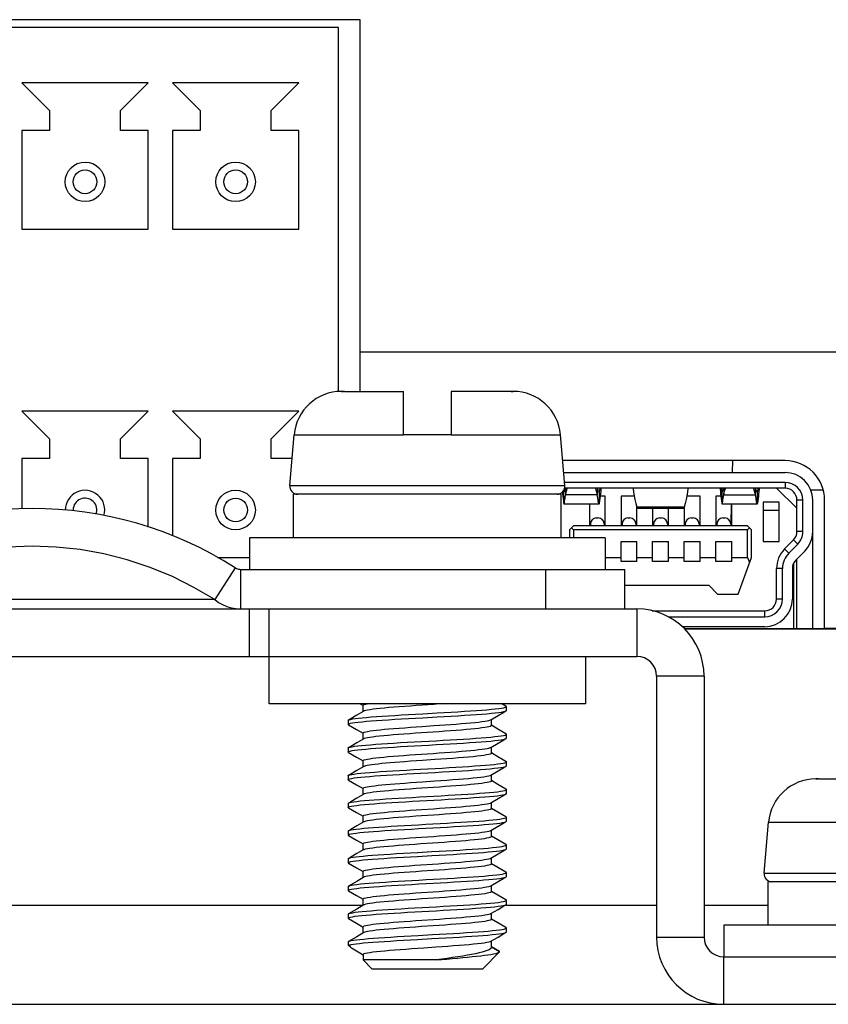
# Model space of a CAD drawing. Header units: millimetres. Extents: x -531 to 1423, y -716 to 1118.
# Tile 90 of 112: x 303 to 324, y 1079 to 1104. Entities that reach past the tile are written whole.
import ezdxf

# ---------------------------------------------------------------- set-up
doc = ezdxf.new("R2010")
doc.units = ezdxf.units.MM
doc.header["$LTSCALE"] = 23.1
doc.layers.get('0').update_dxf_attribs({"linetype": 'CONTINUOUS'})

msp = doc.modelspace()

# ---------------------------------------------------------------- linework, layer by layer
at = {"color": 7}
for p, q in [((311.946, 1103.902), (271.356, 1103.902)), ((311.946, 1094.502), (311.946, 1103.902)), ((311.396, 1103.702), (271.906, 1103.702)), ((311.396, 1094.498), (311.396, 1103.702)), ((306.586, 1102.302), (303.386, 1102.302)), ((303.386, 1102.302), (304.086, 1101.602)), ((305.886, 1101.602), (306.586, 1102.302)), ((310.396, 1102.302), (307.196, 1102.302)), ((307.196, 1102.302), (307.896, 1101.602)), ((309.696, 1101.602), (310.396, 1102.302)), ((304.086, 1101.602), (304.086, 1101.102)), ((305.886, 1101.102), (305.886, 1101.602)), ((307.896, 1101.602), (307.896, 1101.102)), ((309.696, 1101.102), (309.696, 1101.602)), ((303.386, 1101.102), (303.386, 1098.602)), ((304.086, 1101.102), (303.386, 1101.102)), ((306.586, 1101.102), (305.886, 1101.102)), ((306.586, 1098.602), (306.586, 1101.102)), ((307.196, 1101.102), (307.196, 1098.602)), ((307.896, 1101.102), (307.196, 1101.102)), ((310.396, 1101.102), (309.696, 1101.102)), ((310.396, 1098.602), (310.396, 1101.102)), ((303.386, 1098.602), (306.586, 1098.602)), ((307.196, 1098.602), (310.396, 1098.602)), ((311.946, 1095.502), (331.738, 1095.502)), ((311.526, 1094.502), (311.473, 1094.502)), ((311.473, 1094.502), (311.526, 1094.502)), ((311.534, 1094.502), (311.526, 1094.502)), ((311.526, 1094.502), (311.526, 1094.502)), ((311.541, 1094.502), (311.534, 1094.502)), ((311.549, 1094.502), (311.541, 1094.502)), ((311.549, 1094.502), (313.046, 1094.502)), ((313.046, 1093.402), (313.046, 1094.502)), ((314.246, 1094.502), (314.246, 1093.402)), ((315.742, 1094.502), (314.246, 1094.502)), ((315.75, 1094.502), (315.742, 1094.502)), ((315.758, 1094.502), (315.75, 1094.502)), ((315.765, 1094.502), (315.758, 1094.502)), ((315.766, 1094.502), (315.765, 1094.502)), ((315.816, 1094.502), (315.766, 1094.502)), ((315.766, 1094.502), (315.819, 1094.502)), ((306.586, 1094.002), (303.386, 1094.002)), ((303.386, 1094.002), (304.086, 1093.302)), ((305.886, 1093.302), (306.586, 1094.002)), ((310.396, 1094.002), (307.196, 1094.002)), ((307.196, 1094.002), (307.896, 1093.302)), ((309.696, 1093.302), (310.396, 1094.002)), ((310.165, 1092.12), (310.277, 1093.407)), ((310.277, 1093.407), (313.046, 1093.407)), ((314.246, 1093.402), (313.046, 1093.402)), ((314.246, 1093.407), (317.014, 1093.407)), ((317.127, 1092.12), (317.014, 1093.407)), ((304.086, 1093.302), (304.086, 1092.802)), ((305.886, 1092.802), (305.886, 1093.302)), ((307.896, 1093.302), (307.896, 1092.802)), ((309.696, 1092.802), (309.696, 1093.302)), ((303.386, 1092.802), (303.386, 1091.532)), ((304.086, 1092.802), (303.386, 1092.802)), ((306.586, 1092.802), (305.886, 1092.802)), ((306.586, 1091.071), (306.586, 1092.802)), ((307.196, 1092.802), (307.196, 1090.85)), ((307.896, 1092.802), (307.196, 1092.802)), ((310.224, 1092.802), (309.696, 1092.802)), ((322.696, 1092.752), (317.071, 1092.752)), ((321.363, 1092.752), (321.355, 1092.452)), ((317.097, 1092.452), (322.696, 1092.452)), ((310.165, 1092.12), (317.127, 1092.12)), ((322.696, 1092.202), (317.119, 1092.202)), ((322.696, 1092.202), (322.696, 1092.052)), ((310.256, 1091.902), (310.256, 1090.802)), ((317.022, 1091.902), (310.256, 1091.902)), ((317.022, 1091.902), (317.022, 1090.802)), ((317.092, 1091.99), (317.096, 1091.969)), ((317.096, 1091.679), (317.096, 1091.969)), ((317.096, 1091.969), (317.115, 1091.969)), ((322.696, 1092.052), (317.121, 1092.052)), ((317.146, 1091.887), (317.146, 1092.052)), ((317.946, 1091.887), (317.146, 1091.887)), ((317.946, 1092.052), (317.946, 1091.887)), ((317.976, 1091.969), (317.996, 1091.969)), ((317.996, 1091.969), (317.996, 1091.679)), ((321.096, 1091.969), (321.096, 1091.679)), ((321.115, 1091.969), (321.096, 1091.969)), ((321.146, 1092.052), (321.146, 1091.887)), ((321.146, 1091.887), (321.946, 1091.887)), ((321.946, 1091.887), (321.946, 1092.052)), ((321.996, 1091.969), (321.976, 1091.969)), ((321.996, 1091.679), (321.996, 1091.969)), ((322.996, 1091.552), (322.481, 1092.052)), ((323.66, 1092.002), (323.349, 1092.002)), ((317.988, 1091.652), (317.103, 1091.652)), ((317.746, 1091.652), (317.746, 1091.102)), ((318.146, 1091.852), (318.02, 1091.852)), ((318.146, 1091.102), (318.146, 1091.852)), ((318.546, 1091.852), (318.546, 1091.102)), ((318.882, 1091.852), (318.546, 1091.852)), ((320.546, 1091.852), (320.21, 1091.852)), ((320.546, 1091.102), (320.546, 1091.852)), ((320.946, 1091.852), (320.946, 1091.102)), ((321.071, 1091.852), (320.946, 1091.852)), ((321.988, 1091.652), (321.103, 1091.652)), ((321.334, 1091.646), (321.321, 1091.152)), ((321.346, 1091.102), (321.346, 1091.652)), ((322.146, 1091.702), (322.146, 1090.702)), ((322.546, 1091.702), (322.146, 1091.702)), ((322.546, 1090.702), (322.546, 1091.702)), ((322.996, 1090.956), (322.996, 1091.752)), ((323.146, 1091.752), (322.996, 1091.752)), ((323.146, 1090.956), (323.146, 1091.752)), ((323.396, 1088.502), (323.396, 1091.752)), ((323.696, 1088.502), (323.696, 1091.752)), ((318.946, 1091.102), (318.946, 1091.575)), ((320.146, 1091.575), (318.946, 1091.575)), ((318.962, 1091.552), (320.13, 1091.552)), ((319.346, 1091.552), (319.346, 1091.102)), ((319.746, 1091.102), (319.746, 1091.552)), ((320.146, 1091.575), (320.146, 1091.102)), ((322.146, 1091.502), (322.546, 1091.502)), ((317.771, 1091.152), (317.771, 1091.102)), ((317.921, 1091.302), (317.971, 1091.302)), ((318.121, 1091.152), (318.121, 1091.102)), ((318.571, 1091.152), (318.571, 1091.102)), ((318.721, 1091.302), (318.771, 1091.302)), ((318.921, 1091.152), (318.921, 1091.102)), ((319.371, 1091.152), (319.371, 1091.102)), ((319.521, 1091.302), (319.571, 1091.302)), ((319.721, 1091.152), (319.721, 1091.102)), ((320.171, 1091.152), (320.171, 1091.102)), ((320.321, 1091.302), (320.371, 1091.302)), ((320.521, 1091.152), (320.521, 1091.102)), ((320.971, 1091.152), (320.971, 1091.102)), ((321.121, 1091.302), (321.171, 1091.302)), ((321.321, 1091.152), (321.321, 1091.102)), ((317.246, 1091.002), (317.346, 1091.102)), ((317.246, 1091.002), (317.246, 1090.802)), ((317.346, 1091.002), (317.296, 1091.052)), ((321.746, 1091.102), (317.346, 1091.102)), ((317.346, 1091.002), (317.346, 1090.802)), ((321.746, 1091.002), (317.346, 1091.002)), ((321.846, 1091.002), (321.746, 1091.102)), ((321.746, 1091.002), (321.796, 1091.052)), ((321.746, 1090.302), (321.746, 1091.002)), ((321.846, 1090.302), (321.846, 1091.002)), ((323.146, 1090.956), (322.996, 1090.956)), ((309.146, 1090.802), (309.146, 1090.002)), ((318.146, 1090.802), (309.146, 1090.802)), ((318.146, 1090.802), (318.146, 1090.002)), ((318.546, 1090.202), (318.546, 1090.702)), ((318.546, 1090.702), (318.946, 1090.702)), ((318.946, 1090.202), (318.946, 1090.702)), ((319.346, 1090.202), (319.346, 1090.702)), ((319.346, 1090.702), (319.746, 1090.702)), ((319.746, 1090.202), (319.746, 1090.702)), ((320.146, 1090.202), (320.146, 1090.702)), ((320.146, 1090.702), (320.546, 1090.702)), ((320.546, 1090.202), (320.546, 1090.702)), ((320.946, 1090.202), (320.946, 1090.702)), ((320.946, 1090.702), (321.346, 1090.702)), ((321.346, 1090.202), (321.346, 1090.702)), ((322.146, 1090.702), (322.546, 1090.702)), ((322.683, 1090.517), (322.909, 1090.745)), ((322.79, 1090.411), (323.015, 1090.639)), ((323.015, 1090.639), (322.909, 1090.745)), ((322.79, 1090.411), (322.683, 1090.517)), ((323.193, 1090.463), (322.967, 1090.235)), ((308.338, 1090.302), (309.146, 1090.302)), ((318.146, 1090.302), (318.546, 1090.302)), ((318.946, 1090.202), (318.546, 1090.202)), ((318.946, 1090.302), (319.346, 1090.302)), ((319.746, 1090.202), (319.346, 1090.202)), ((319.746, 1090.302), (320.146, 1090.302)), ((320.546, 1090.202), (320.146, 1090.202)), ((320.546, 1090.302), (320.946, 1090.302)), ((321.346, 1090.202), (320.946, 1090.202)), ((321.346, 1090.302), (321.746, 1090.302)), ((321.509, 1089.377), (321.846, 1090.302)), ((321.746, 1090.302), (321.8, 1090.177)), ((322.916, 1088.502), (322.916, 1090.164)), ((322.996, 1088.502), (322.996, 1090.264)), ((308.781, 1090.041), (308.267, 1089.237)), ((308.781, 1090.041), (308.801, 1090.03)), ((308.801, 1090.03), (308.822, 1090.02)), ((308.822, 1090.02), (308.845, 1090.013)), ((308.845, 1090.013), (308.869, 1090.007)), ((308.918, 1090.002), (308.918, 1089.002)), ((308.918, 1090.002), (318.646, 1090.002)), ((316.646, 1089.002), (316.646, 1090.002)), ((318.646, 1089.002), (318.646, 1090.002)), ((322.481, 1089.252), (322.481, 1090.024)), ((322.631, 1090.024), (322.481, 1090.024)), ((322.631, 1089.252), (322.631, 1090.024)), ((322.881, 1090.024), (322.881, 1089.252)), ((318.646, 1089.602), (320.764, 1089.602)), ((320.764, 1089.602), (320.989, 1089.377)), ((320.989, 1089.377), (321.509, 1089.377)), ((322.631, 1089.252), (322.481, 1089.252)), ((277.146, 1089.002), (318.946, 1089.002)), ((309.146, 1087.802), (309.146, 1089.002)), ((309.646, 1086.602), (309.646, 1089.002)), ((309.646, 1089.002), (316.646, 1089.002)), ((318.946, 1089.002), (318.946, 1087.802)), ((319.332, 1088.952), (322.181, 1088.952)), ((322.181, 1088.802), (322.181, 1088.952)), ((319.741, 1088.802), (322.181, 1088.802)), ((322.181, 1088.552), (320.091, 1088.552)), ((320.149, 1088.502), (323.696, 1088.502)), ((327.484, 1088.487), (320.162, 1088.487)), ((327.385, 1088.502), (323.696, 1088.502)), ((277.146, 1087.802), (318.946, 1087.802)), ((317.646, 1087.802), (317.646, 1086.602)), ((319.446, 1087.302), (319.446, 1080.702)), ((320.646, 1087.302), (319.446, 1087.302)), ((320.646, 1087.302), (320.646, 1080.702)), ((317.646, 1086.602), (309.646, 1086.602)), ((312.036, 1086.414), (311.86, 1086.312)), ((311.946, 1086.602), (312.025, 1086.557)), ((312.025, 1086.408), (312.025, 1086.563)), ((315.636, 1086.543), (315.534, 1086.602)), ((315.646, 1086.432), (315.646, 1086.532)), ((311.646, 1086.182), (311.646, 1086.082)), ((315.255, 1086.2), (315.434, 1086.304)), ((315.267, 1086.051), (315.267, 1086.207)), ((311.655, 1086.071), (311.857, 1085.954)), ((311.857, 1085.954), (312.025, 1085.857)), ((315.432, 1085.962), (315.267, 1086.058)), ((315.636, 1085.843), (315.432, 1085.962)), ((312.036, 1085.714), (311.86, 1085.612)), ((312.025, 1085.708), (312.025, 1085.863)), ((315.646, 1085.832), (315.636, 1085.843)), ((315.636, 1085.721), (315.646, 1085.732)), ((315.646, 1085.732), (315.646, 1085.832)), ((311.646, 1085.482), (311.646, 1085.382)), ((315.255, 1085.5), (315.434, 1085.604)), ((315.267, 1085.351), (315.267, 1085.507)), ((311.655, 1085.371), (311.857, 1085.254)), ((311.857, 1085.254), (312.025, 1085.157)), ((312.025, 1085.008), (312.025, 1085.163)), ((315.432, 1085.262), (315.267, 1085.358)), ((315.636, 1085.143), (315.432, 1085.262)), ((312.036, 1085.014), (311.86, 1084.912)), ((315.255, 1084.8), (315.434, 1084.904)), ((315.646, 1085.032), (315.646, 1085.132)), ((311.646, 1084.782), (311.646, 1084.682)), ((311.655, 1084.671), (311.857, 1084.554)), ((315.267, 1084.651), (315.267, 1084.807)), ((315.432, 1084.562), (315.267, 1084.658)), ((323.526, 1084.702), (323.473, 1084.702)), ((323.473, 1084.702), (323.526, 1084.702)), ((323.534, 1084.702), (323.526, 1084.702)), ((323.526, 1084.702), (323.526, 1084.702)), ((323.541, 1084.702), (323.534, 1084.702)), ((323.549, 1084.702), (323.541, 1084.702)), ((323.549, 1084.702), (325.046, 1084.702)), ((311.857, 1084.554), (312.025, 1084.457)), ((312.025, 1084.308), (312.025, 1084.463)), ((315.636, 1084.443), (315.432, 1084.562)), ((315.646, 1084.332), (315.646, 1084.432)), ((312.036, 1084.314), (311.86, 1084.212)), ((315.255, 1084.1), (315.434, 1084.204)), ((311.646, 1084.082), (311.646, 1083.982)), ((311.655, 1083.971), (311.857, 1083.854)), ((315.267, 1083.951), (315.267, 1084.107)), ((315.432, 1083.862), (315.267, 1083.958)), ((311.857, 1083.854), (312.025, 1083.757)), ((312.025, 1083.608), (312.025, 1083.763)), ((315.636, 1083.743), (315.432, 1083.862)), ((315.646, 1083.632), (315.646, 1083.732)), ((312.036, 1083.614), (311.86, 1083.512)), ((315.255, 1083.4), (315.434, 1083.504)), ((315.267, 1083.251), (315.267, 1083.407)), ((322.165, 1082.32), (322.277, 1083.607)), ((322.277, 1083.607), (325.046, 1083.607)), ((311.646, 1083.382), (311.655, 1083.393)), ((311.646, 1083.382), (311.646, 1083.282)), ((311.655, 1083.271), (311.646, 1083.282)), ((311.655, 1083.271), (311.857, 1083.154)), ((311.857, 1083.154), (312.025, 1083.057)), ((315.432, 1083.162), (315.267, 1083.258)), ((315.636, 1083.043), (315.432, 1083.162)), ((312.036, 1082.914), (311.86, 1082.812)), ((312.025, 1082.908), (312.025, 1083.063)), ((315.646, 1082.932), (315.646, 1083.032)), ((311.646, 1082.682), (311.646, 1082.582)), ((315.255, 1082.7), (315.434, 1082.804)), ((315.267, 1082.551), (315.267, 1082.707)), ((311.655, 1082.571), (311.857, 1082.454)), ((311.857, 1082.454), (312.025, 1082.357)), ((315.432, 1082.462), (315.267, 1082.558)), ((315.636, 1082.343), (315.432, 1082.462)), ((312.036, 1082.214), (311.86, 1082.112)), ((312.025, 1082.208), (312.025, 1082.363)), ((315.646, 1082.232), (315.646, 1082.332)), ((322.165, 1082.32), (329.127, 1082.32)), ((311.646, 1081.982), (311.646, 1081.882)), ((315.255, 1082), (315.434, 1082.104)), ((315.267, 1081.851), (315.267, 1082.007)), ((322.256, 1082.102), (322.256, 1081.002)), ((329.022, 1082.102), (322.256, 1082.102)), ((311.655, 1081.871), (311.857, 1081.754)), ((311.857, 1081.754), (312.025, 1081.657)), ((312.025, 1081.508), (312.025, 1081.663)), ((315.432, 1081.762), (315.267, 1081.858)), ((315.636, 1081.643), (315.432, 1081.762)), ((312.025, 1081.502), (295.603, 1081.502)), ((312.025, 1081.502), (295.603, 1081.502)), ((312.036, 1081.514), (311.86, 1081.412)), ((319.446, 1081.502), (315.603, 1081.502)), ((319.446, 1081.502), (315.603, 1081.502)), ((315.646, 1081.532), (315.646, 1081.632)), ((322.256, 1081.502), (320.646, 1081.502)), ((322.256, 1081.502), (320.646, 1081.502)), ((311.646, 1081.282), (311.646, 1081.182)), ((311.655, 1081.171), (311.857, 1081.054)), ((315.255, 1081.3), (315.434, 1081.404)), ((315.267, 1081.151), (315.267, 1081.307)), ((311.857, 1081.054), (312.025, 1080.957)), ((312.025, 1080.808), (312.025, 1080.963)), ((315.432, 1081.062), (315.267, 1081.158)), ((315.636, 1080.943), (315.432, 1081.062)), ((315.646, 1080.832), (315.646, 1080.932)), ((321.146, 1081.002), (321.146, 1080.202)), ((330.146, 1081.002), (321.146, 1081.002)), ((312.036, 1080.814), (311.86, 1080.712)), ((315.255, 1080.6), (315.434, 1080.704)), ((319.446, 1080.702), (320.646, 1080.702)), ((311.646, 1080.582), (311.655, 1080.593)), ((311.646, 1080.582), (311.646, 1080.502)), ((311.678, 1080.502), (311.646, 1080.502)), ((311.693, 1080.455), (311.646, 1080.502)), ((311.729, 1080.429), (312.025, 1080.257)), ((315.267, 1080.442), (315.267, 1080.607)), ((315.472, 1080.338), (315.267, 1080.458)), ((315.267, 1080.457), (315.474, 1080.336)), ((312.025, 1080.263), (312.025, 1080.123)), ((315.046, 1079.902), (315.469, 1080.326)), ((315.469, 1080.326), (315.474, 1080.336)), ((315.474, 1080.336), (315.472, 1080.338)), ((321.146, 1079.002), (321.146, 1080.202)), ((321.146, 1080.202), (330.446, 1080.202)), ((313.868, 1080.123), (312.025, 1080.123)), ((312.246, 1079.902), (312.025, 1080.123)), ((312.246, 1079.902), (315.046, 1079.902)), ((243.146, 1079.002), (357.146, 1079.002))]:
    msp.add_line(p, q, dxfattribs=at)
for points in [[(317.06, 1091.954), (317.065, 1091.911), (317.071, 1091.853), (317.079, 1091.795), (317.087, 1091.737), (317.096, 1091.679)], [(317.096, 1091.969), (317.098, 1091.958), (317.101, 1091.953), (317.103, 1091.952)], [(317.103, 1091.952), (317.105, 1091.953), (317.11, 1091.958), (317.115, 1091.969), (317.12, 1091.985), (317.126, 1092.006), (317.132, 1092.033), (317.137, 1092.052)], [(317.103, 1091.652), (317.106, 1091.655), (317.109, 1091.665), (317.112, 1091.68), (317.115, 1091.701), (317.119, 1091.728), (317.124, 1091.76), (317.13, 1091.798), (317.137, 1091.84), (317.146, 1091.887)], [(317.146, 1091.887), (317.151, 1091.916), (317.158, 1091.946), (317.166, 1091.976), (317.175, 1092.005), (317.185, 1092.035), (317.191, 1092.052)], [(317.946, 1091.887), (317.94, 1091.916), (317.933, 1091.946), (317.925, 1091.976), (317.916, 1092.005), (317.906, 1092.035), (317.9, 1092.052)], [(317.988, 1091.652), (317.985, 1091.655), (317.983, 1091.665), (317.98, 1091.68), (317.976, 1091.701), (317.972, 1091.728), (317.967, 1091.76), (317.961, 1091.798), (317.954, 1091.84), (317.946, 1091.887)], [(317.988, 1091.952), (317.986, 1091.953), (317.981, 1091.958), (317.976, 1091.969), (317.971, 1091.985), (317.965, 1092.006), (317.959, 1092.033), (317.955, 1092.052)], [(317.996, 1091.969), (317.993, 1091.958), (317.99, 1091.953), (317.988, 1091.952)], [(318.008, 1092.052), (318.008, 1092.05), (317.996, 1091.969)], [(318.039, 1092.052), (318.037, 1092.026), (318.032, 1091.969), (318.027, 1091.911), (318.02, 1091.853)], [(318.854, 1092.052), (318.854, 1092.05), (318.865, 1091.956), (318.88, 1091.861)], [(320.237, 1092.052), (320.237, 1092.05), (320.226, 1091.956), (320.211, 1091.861)], [(321.052, 1092.052), (321.054, 1092.026), (321.059, 1091.969), (321.065, 1091.911), (321.071, 1091.853)], [(321.083, 1092.052), (321.083, 1092.05), (321.096, 1091.969)], [(321.096, 1091.969), (321.098, 1091.958), (321.101, 1091.953), (321.103, 1091.952)], [(321.103, 1091.952), (321.105, 1091.953), (321.11, 1091.958), (321.115, 1091.969), (321.12, 1091.985), (321.126, 1092.006), (321.132, 1092.033), (321.137, 1092.052)], [(321.103, 1091.652), (321.106, 1091.655), (321.109, 1091.665), (321.112, 1091.68), (321.115, 1091.701), (321.119, 1091.728), (321.124, 1091.76), (321.13, 1091.798), (321.137, 1091.84), (321.146, 1091.887)], [(321.146, 1091.887), (321.151, 1091.916), (321.158, 1091.946), (321.166, 1091.976), (321.175, 1092.005), (321.185, 1092.035), (321.191, 1092.052)], [(321.946, 1091.887), (321.94, 1091.916), (321.933, 1091.946), (321.925, 1091.976), (321.916, 1092.005), (321.906, 1092.035), (321.9, 1092.052)], [(321.988, 1091.652), (321.985, 1091.655), (321.983, 1091.665), (321.98, 1091.68), (321.976, 1091.701), (321.972, 1091.728), (321.967, 1091.76), (321.961, 1091.798), (321.954, 1091.84), (321.946, 1091.887)], [(321.988, 1091.952), (321.986, 1091.953), (321.981, 1091.958), (321.976, 1091.969), (321.971, 1091.985), (321.965, 1092.006), (321.959, 1092.033), (321.955, 1092.052)], [(321.996, 1091.969), (321.993, 1091.958), (321.99, 1091.953), (321.988, 1091.952)], [(322.039, 1092.052), (322.037, 1092.026), (322.032, 1091.969), (322.027, 1091.911), (322.02, 1091.853), (322.013, 1091.795), (322.005, 1091.737), (321.996, 1091.679)], [(322.008, 1092.052), (322.008, 1092.05), (321.996, 1091.969)], [(317.096, 1091.679), (317.098, 1091.664), (317.101, 1091.655), (317.103, 1091.652)], [(317.996, 1091.679), (317.993, 1091.664), (317.99, 1091.655), (317.988, 1091.652)], [(318.02, 1091.853), (318.013, 1091.795), (318.005, 1091.737), (317.996, 1091.679)], [(318.88, 1091.861), (318.898, 1091.766), (318.92, 1091.671), (318.946, 1091.575)], [(320.211, 1091.861), (320.193, 1091.766), (320.171, 1091.671), (320.146, 1091.575)], [(321.071, 1091.853), (321.079, 1091.795), (321.087, 1091.737), (321.096, 1091.679)], [(321.096, 1091.679), (321.098, 1091.664), (321.101, 1091.655), (321.103, 1091.652)], [(321.996, 1091.679), (321.993, 1091.664), (321.99, 1091.655), (321.988, 1091.652)], [(318.946, 1091.575), (318.951, 1091.561), (318.957, 1091.553), (318.962, 1091.552)], [(320.146, 1091.575), (320.14, 1091.561), (320.134, 1091.553), (320.13, 1091.552)], [(308.267, 1089.237), (307.742, 1089.547), (307.196, 1089.819), (306.632, 1090.051), (306.053, 1090.243), (305.462, 1090.393), (304.862, 1090.501), (304.256, 1090.566), (303.646, 1090.588), (303.037, 1090.566), (302.43, 1090.501), (301.83, 1090.393), (301.238, 1090.243), (300.659, 1090.052), (300.095, 1089.819), (299.549, 1089.547), (299.024, 1089.237)], [(308.869, 1090.007), (308.893, 1090.003), (308.918, 1090.002)], [(306.577, 1089.237), (306.027, 1089.239), (305.45, 1089.237), (304.846, 1089.237), (304.224, 1089.237), (303.594, 1089.237), (302.964, 1089.237), (302.344, 1089.237), (301.742, 1089.237), (301.164, 1089.238), (300.623, 1089.237), (300.134, 1089.238), (299.7, 1089.237), (299.333, 1089.237), (299.024, 1089.237)], [(308.267, 1089.237), (308.06, 1089.237), (307.824, 1089.237), (307.559, 1089.237), (307.264, 1089.237), (306.936, 1089.238), (306.577, 1089.237)], [(308.267, 1089.237), (308.364, 1089.167), (308.466, 1089.109), (308.575, 1089.063), (308.687, 1089.029), (308.802, 1089.009), (308.918, 1089.002)], [(312.025, 1086.563), (312.031, 1086.574), (312.052, 1086.584), (312.086, 1086.594), (312.123, 1086.602)], [(313.811, 1086.587), (313.515, 1086.567), (313.366, 1086.557), (313.219, 1086.546), (313.074, 1086.536), (312.934, 1086.525), (312.801, 1086.515), (312.676, 1086.505), (312.561, 1086.494), (312.456, 1086.484), (312.359, 1086.474), (312.273, 1086.464), (312.198, 1086.453), (312.136, 1086.443), (312.087, 1086.432), (312.052, 1086.422), (312.036, 1086.414)], [(314.023, 1086.602), (313.957, 1086.598), (313.811, 1086.587)], [(313.892, 1086.371), (314.072, 1086.381), (314.248, 1086.391), (314.42, 1086.401), (314.584, 1086.412), (314.741, 1086.422), (314.889, 1086.432), (315.027, 1086.442), (315.153, 1086.452), (315.266, 1086.462), (315.366, 1086.473), (315.452, 1086.483), (315.523, 1086.493), (315.578, 1086.503), (315.617, 1086.513), (315.639, 1086.523), (315.646, 1086.532)], [(313.892, 1086.271), (314.072, 1086.281), (314.248, 1086.291), (314.42, 1086.301), (314.584, 1086.312), (314.741, 1086.322), (314.889, 1086.332), (315.027, 1086.342), (315.153, 1086.352), (315.266, 1086.362), (315.366, 1086.373), (315.452, 1086.383), (315.523, 1086.393), (315.578, 1086.403), (315.617, 1086.413), (315.636, 1086.421)], [(315.434, 1086.304), (315.584, 1086.391), (315.636, 1086.421)], [(315.646, 1086.532), (315.645, 1086.534), (315.636, 1086.543)], [(315.636, 1086.421), (315.639, 1086.423), (315.646, 1086.432)], [(311.646, 1086.082), (311.648, 1086.088), (311.666, 1086.098), (311.7, 1086.108), (311.751, 1086.118), (311.817, 1086.129), (311.898, 1086.139), (311.994, 1086.149), (312.104, 1086.159), (312.226, 1086.169), (312.361, 1086.179), (312.506, 1086.19), (312.66, 1086.2), (312.823, 1086.21), (312.993, 1086.22), (313.167, 1086.23), (313.346, 1086.24), (313.528, 1086.251), (313.892, 1086.271)], [(311.646, 1086.182), (311.648, 1086.188), (311.655, 1086.193)], [(311.655, 1086.193), (311.666, 1086.198), (311.7, 1086.208), (311.751, 1086.218), (311.817, 1086.229), (311.898, 1086.239), (311.994, 1086.249), (312.104, 1086.259), (312.226, 1086.269), (312.361, 1086.279), (312.506, 1086.29), (312.66, 1086.3), (312.823, 1086.31), (312.993, 1086.32), (313.167, 1086.33), (313.346, 1086.34), (313.528, 1086.351), (313.892, 1086.371)], [(311.86, 1086.312), (311.709, 1086.225), (311.655, 1086.193)], [(313.811, 1086.05), (313.957, 1086.06), (314.101, 1086.07), (314.241, 1086.08), (314.376, 1086.09), (314.505, 1086.101), (314.628, 1086.111), (314.741, 1086.121), (314.845, 1086.131), (314.941, 1086.141), (315.025, 1086.152), (315.098, 1086.162), (315.159, 1086.173), (315.206, 1086.183), (315.24, 1086.193), (315.255, 1086.2)], [(311.655, 1086.071), (311.647, 1086.078), (311.646, 1086.082)], [(312.025, 1085.863), (312.031, 1085.874), (312.052, 1085.884), (312.087, 1085.894), (312.136, 1085.905), (312.198, 1085.915), (312.273, 1085.926), (312.359, 1085.936), (312.456, 1085.947), (312.561, 1085.957), (312.676, 1085.967), (312.801, 1085.977), (312.934, 1085.988), (313.074, 1085.998), (313.219, 1086.009), (313.366, 1086.019), (313.515, 1086.029), (313.811, 1086.05)], [(315.267, 1086.051), (315.26, 1086.041), (315.239, 1086.031), (315.205, 1086.02), (315.158, 1086.01), (315.099, 1086), (315.027, 1085.99), (314.944, 1085.98), (314.85, 1085.969), (314.746, 1085.959), (314.632, 1085.949), (314.508, 1085.938), (314.375, 1085.928), (314.235, 1085.917), (314.09, 1085.907), (313.942, 1085.896), (313.792, 1085.886), (313.644, 1085.876), (313.496, 1085.866), (313.347, 1085.855), (313.2, 1085.845), (313.055, 1085.834), (312.915, 1085.824), (312.783, 1085.813), (312.658, 1085.803), (312.544, 1085.793), (312.44, 1085.783), (312.346, 1085.772), (312.263, 1085.762), (312.192, 1085.752), (312.133, 1085.742), (312.086, 1085.732), (312.052, 1085.721), (312.036, 1085.714)], [(311.646, 1085.382), (311.647, 1085.387), (311.662, 1085.397), (311.694, 1085.407), (311.742, 1085.417), (311.806, 1085.427), (311.886, 1085.437), (311.979, 1085.448), (312.087, 1085.458), (312.208, 1085.468), (312.341, 1085.478), (312.484, 1085.488), (312.637, 1085.498), (312.799, 1085.508), (312.968, 1085.519), (313.142, 1085.529), (313.32, 1085.539), (313.502, 1085.549), (313.684, 1085.559), (313.866, 1085.569), (314.046, 1085.58), (314.223, 1085.59), (314.395, 1085.6), (314.561, 1085.61), (314.719, 1085.62), (314.869, 1085.63), (315.008, 1085.641), (315.135, 1085.651), (315.251, 1085.661), (315.353, 1085.671), (315.441, 1085.681), (315.514, 1085.691), (315.571, 1085.702), (315.612, 1085.712), (315.636, 1085.721)], [(311.655, 1085.493), (311.662, 1085.497), (311.694, 1085.507), (311.742, 1085.517), (311.806, 1085.527), (311.886, 1085.537), (311.979, 1085.548), (312.087, 1085.558), (312.208, 1085.568), (312.341, 1085.578), (312.484, 1085.588), (312.637, 1085.598), (312.799, 1085.608), (312.968, 1085.619), (313.142, 1085.629), (313.32, 1085.639), (313.502, 1085.649), (313.684, 1085.659), (313.866, 1085.669), (314.046, 1085.68), (314.223, 1085.69), (314.395, 1085.7), (314.561, 1085.71), (314.719, 1085.72), (314.869, 1085.73), (315.008, 1085.741), (315.135, 1085.751), (315.251, 1085.761), (315.353, 1085.771), (315.441, 1085.781), (315.514, 1085.791), (315.571, 1085.802), (315.612, 1085.812), (315.637, 1085.822), (315.646, 1085.832)], [(315.434, 1085.604), (315.584, 1085.691), (315.636, 1085.721)], [(311.646, 1085.482), (311.647, 1085.487), (311.655, 1085.493)], [(311.86, 1085.612), (311.709, 1085.525), (311.655, 1085.493)], [(312.025, 1085.163), (312.031, 1085.174), (312.052, 1085.184), (312.086, 1085.194), (312.133, 1085.204), (312.192, 1085.214), (312.263, 1085.225), (312.346, 1085.235), (312.44, 1085.245), (312.544, 1085.255), (312.658, 1085.265), (312.783, 1085.276), (312.915, 1085.286), (313.055, 1085.297), (313.2, 1085.307), (313.347, 1085.318), (313.496, 1085.328), (313.644, 1085.338), (313.792, 1085.348), (313.942, 1085.359), (314.09, 1085.369), (314.235, 1085.38), (314.375, 1085.39), (314.508, 1085.401), (314.632, 1085.411), (314.746, 1085.422), (314.85, 1085.432), (314.944, 1085.442), (315.027, 1085.452), (315.099, 1085.462), (315.158, 1085.472), (315.205, 1085.483), (315.239, 1085.493), (315.255, 1085.5)], [(311.655, 1085.371), (311.648, 1085.376), (311.646, 1085.382)], [(313.835, 1085.189), (313.526, 1085.168), (313.373, 1085.157), (313.223, 1085.147), (313.076, 1085.136)], [(315.267, 1085.351), (315.259, 1085.34), (315.237, 1085.33), (315.199, 1085.319), (315.146, 1085.308), (315.078, 1085.297), (314.997, 1085.286), (314.905, 1085.275), (314.802, 1085.264), (314.688, 1085.254), (314.565, 1085.243), (314.432, 1085.232), (314.29, 1085.222), (314.142, 1085.211), (313.989, 1085.2), (313.835, 1085.189)], [(315.646, 1085.132), (315.64, 1085.141), (315.636, 1085.143)], [(311.655, 1084.793), (311.659, 1084.795), (311.689, 1084.805), (311.734, 1084.816), (311.796, 1084.826), (311.873, 1084.836), (311.965, 1084.846), (312.071, 1084.856), (312.19, 1084.866), (312.321, 1084.877), (312.463, 1084.887), (312.615, 1084.897), (312.775, 1084.907), (312.943, 1084.917)], [(311.86, 1084.912), (311.709, 1084.825), (311.655, 1084.793)], [(313.076, 1085.136), (312.948, 1085.126), (312.824, 1085.117), (312.707, 1085.107), (312.596, 1085.098), (312.494, 1085.088), (312.4, 1085.078), (312.315, 1085.069), (312.239, 1085.059), (312.174, 1085.049), (312.12, 1085.039), (312.078, 1085.03), (312.048, 1085.02), (312.036, 1085.014)], [(312.943, 1084.917), (313.116, 1084.927), (313.294, 1084.938), (313.475, 1084.948), (313.658, 1084.958), (313.84, 1084.968), (314.02, 1084.978), (314.198, 1084.988), (314.371, 1084.999), (314.537, 1085.009), (314.697, 1085.019), (314.848, 1085.029), (314.988, 1085.039), (315.118, 1085.049), (315.235, 1085.06), (315.339, 1085.07), (315.429, 1085.08), (315.504, 1085.09), (315.564, 1085.1), (315.607, 1085.11), (315.635, 1085.121), (315.645, 1085.131), (315.646, 1085.132)], [(312.943, 1084.817), (313.116, 1084.827), (313.294, 1084.838), (313.475, 1084.848), (313.658, 1084.858), (313.84, 1084.868), (314.02, 1084.878), (314.198, 1084.888), (314.371, 1084.899), (314.537, 1084.909), (314.697, 1084.919), (314.848, 1084.929), (314.988, 1084.939), (315.118, 1084.949), (315.235, 1084.96), (315.339, 1084.97), (315.429, 1084.98), (315.504, 1084.99), (315.564, 1085), (315.607, 1085.01), (315.636, 1085.021)], [(315.434, 1084.904), (315.584, 1084.991), (315.636, 1085.021)], [(315.636, 1085.021), (315.645, 1085.031), (315.646, 1085.032)], [(311.646, 1084.682), (311.646, 1084.685), (311.659, 1084.695), (311.689, 1084.705), (311.734, 1084.716), (311.796, 1084.726), (311.873, 1084.736), (311.965, 1084.746), (312.071, 1084.756), (312.19, 1084.766), (312.321, 1084.777), (312.463, 1084.787), (312.615, 1084.797), (312.775, 1084.807), (312.943, 1084.817)], [(311.646, 1084.782), (311.646, 1084.785), (311.655, 1084.793)], [(311.655, 1084.671), (311.65, 1084.675), (311.646, 1084.682)], [(313.076, 1084.598), (313.223, 1084.609), (313.373, 1084.62), (313.526, 1084.63), (313.835, 1084.651)], [(315.267, 1084.651), (315.26, 1084.641), (315.24, 1084.631), (315.205, 1084.62), (315.157, 1084.61), (315.096, 1084.599), (315.022, 1084.589), (314.936, 1084.579), (314.841, 1084.568), (314.736, 1084.558), (314.622, 1084.548), (314.5, 1084.538), (314.37, 1084.528), (314.235, 1084.517), (314.095, 1084.507), (313.951, 1084.497), (313.804, 1084.487)], [(313.835, 1084.651), (313.989, 1084.662), (314.142, 1084.673), (314.29, 1084.684), (314.432, 1084.695), (314.565, 1084.706), (314.688, 1084.716), (314.802, 1084.727), (314.905, 1084.737), (314.997, 1084.748), (315.078, 1084.759), (315.146, 1084.77), (315.199, 1084.781), (315.237, 1084.792), (315.255, 1084.8)], [(311.655, 1084.093), (311.683, 1084.104), (311.727, 1084.114), (311.786, 1084.124), (311.861, 1084.134), (311.951, 1084.145), (312.055, 1084.155), (312.172, 1084.165), (312.301, 1084.175), (312.442, 1084.185), (312.592, 1084.195), (312.751, 1084.206), (312.918, 1084.216), (313.091, 1084.226), (313.268, 1084.236), (313.449, 1084.246), (313.631, 1084.256), (313.813, 1084.267), (313.994, 1084.277), (314.172, 1084.287), (314.346, 1084.297), (314.514, 1084.307), (314.674, 1084.317), (314.826, 1084.328), (314.969, 1084.338), (315.1, 1084.348), (315.219, 1084.358), (315.325, 1084.368), (315.417, 1084.378), (315.494, 1084.389), (315.556, 1084.399), (315.602, 1084.409), (315.632, 1084.419), (315.645, 1084.429), (315.646, 1084.432)], [(312.025, 1084.463), (312.031, 1084.473), (312.048, 1084.482), (312.078, 1084.492), (312.12, 1084.502), (312.174, 1084.512), (312.239, 1084.521), (312.315, 1084.531), (312.4, 1084.541), (312.494, 1084.55), (312.596, 1084.56), (312.707, 1084.57), (312.824, 1084.579), (312.948, 1084.589), (313.076, 1084.598)], [(313.804, 1084.487), (313.508, 1084.467), (313.36, 1084.456), (313.213, 1084.446), (313.069, 1084.435), (312.93, 1084.425), (312.798, 1084.415), (312.675, 1084.404), (312.561, 1084.394), (312.456, 1084.384), (312.359, 1084.374), (312.273, 1084.364), (312.198, 1084.353), (312.136, 1084.343), (312.087, 1084.332), (312.052, 1084.322), (312.036, 1084.314)], [(315.646, 1084.432), (315.641, 1084.439), (315.636, 1084.443)], [(311.646, 1083.982), (311.646, 1083.984), (311.656, 1083.994), (311.683, 1084.004), (311.727, 1084.014), (311.786, 1084.024), (311.861, 1084.034), (311.951, 1084.045), (312.055, 1084.055), (312.172, 1084.065), (312.301, 1084.075), (312.442, 1084.085), (312.592, 1084.095), (312.751, 1084.106), (312.918, 1084.116), (313.091, 1084.126), (313.268, 1084.136), (313.449, 1084.146), (313.631, 1084.156), (313.813, 1084.167), (313.994, 1084.177), (314.172, 1084.187), (314.346, 1084.197), (314.514, 1084.207), (314.674, 1084.217), (314.826, 1084.228), (314.969, 1084.238), (315.1, 1084.248), (315.219, 1084.258), (315.325, 1084.268), (315.417, 1084.278), (315.494, 1084.289), (315.556, 1084.299), (315.602, 1084.309), (315.632, 1084.319), (315.636, 1084.321)], [(311.86, 1084.212), (311.709, 1084.125), (311.655, 1084.093)], [(315.434, 1084.204), (315.584, 1084.291), (315.636, 1084.321)], [(315.636, 1084.321), (315.645, 1084.329), (315.646, 1084.332)], [(311.646, 1084.082), (311.646, 1084.084), (311.655, 1084.093)], [(311.655, 1083.971), (311.652, 1083.973), (311.646, 1083.982)], [(312.025, 1083.763), (312.031, 1083.774), (312.052, 1083.784), (312.087, 1083.794), (312.136, 1083.805), (312.198, 1083.815), (312.273, 1083.826), (312.359, 1083.836), (312.456, 1083.847), (312.561, 1083.857), (312.675, 1083.867), (312.798, 1083.877), (312.93, 1083.887), (313.069, 1083.898), (313.213, 1083.908), (313.36, 1083.919), (313.508, 1083.929), (313.804, 1083.949)], [(315.267, 1083.951), (315.26, 1083.941), (315.239, 1083.931), (315.206, 1083.92), (315.159, 1083.91), (315.099, 1083.9), (315.028, 1083.89), (314.945, 1083.88), (314.851, 1083.869), (314.746, 1083.859), (314.632, 1083.849), (314.508, 1083.839), (314.376, 1083.828), (314.237, 1083.818), (314.093, 1083.807), (313.946, 1083.797), (313.798, 1083.786)], [(313.804, 1083.949), (313.951, 1083.959), (314.095, 1083.97), (314.235, 1083.98), (314.37, 1083.99), (314.5, 1084), (314.622, 1084.01), (314.736, 1084.021), (314.841, 1084.031), (314.936, 1084.041), (315.022, 1084.051), (315.096, 1084.062), (315.157, 1084.072), (315.205, 1084.083), (315.24, 1084.093), (315.255, 1084.1)], [(311.655, 1083.393), (311.678, 1083.402), (311.72, 1083.413), (311.777, 1083.423), (311.849, 1083.433), (311.937, 1083.443), (312.039, 1083.453), (312.154, 1083.463), (312.282, 1083.474), (312.421, 1083.484), (312.57, 1083.494), (312.728, 1083.504), (312.894, 1083.514), (313.066, 1083.524), (313.243, 1083.535), (313.423, 1083.545), (313.605, 1083.555), (313.787, 1083.565), (313.968, 1083.575), (314.147, 1083.585), (314.321, 1083.596), (314.49, 1083.606), (314.652, 1083.616), (314.805, 1083.626), (314.949, 1083.636), (315.082, 1083.646), (315.202, 1083.657), (315.31, 1083.667), (315.404, 1083.677), (315.484, 1083.687), (315.548, 1083.697), (315.596, 1083.707), (315.628, 1083.718), (315.644, 1083.728), (315.646, 1083.732)], [(313.798, 1083.786), (313.502, 1083.766), (313.353, 1083.756), (313.204, 1083.745), (313.059, 1083.735), (312.919, 1083.724), (312.786, 1083.714), (312.661, 1083.703), (312.547, 1083.693), (312.443, 1083.683), (312.349, 1083.673), (312.265, 1083.663), (312.194, 1083.652), (312.134, 1083.642), (312.086, 1083.632), (312.052, 1083.621), (312.036, 1083.614)], [(315.646, 1083.732), (315.643, 1083.738), (315.636, 1083.743)], [(311.646, 1083.282), (311.654, 1083.292), (311.678, 1083.302), (311.72, 1083.313), (311.777, 1083.323), (311.849, 1083.333), (311.937, 1083.343), (312.039, 1083.353), (312.154, 1083.363), (312.282, 1083.374), (312.421, 1083.384), (312.57, 1083.394), (312.728, 1083.404), (312.894, 1083.414), (313.066, 1083.424), (313.243, 1083.435), (313.423, 1083.445), (313.605, 1083.455), (313.787, 1083.465), (313.968, 1083.475), (314.147, 1083.485), (314.321, 1083.496), (314.49, 1083.506), (314.652, 1083.516), (314.805, 1083.526), (314.949, 1083.536), (315.082, 1083.546), (315.202, 1083.557), (315.31, 1083.567), (315.404, 1083.577), (315.484, 1083.587), (315.548, 1083.597), (315.596, 1083.607), (315.628, 1083.618), (315.636, 1083.621)], [(311.86, 1083.512), (311.709, 1083.425), (311.655, 1083.393)], [(313.798, 1083.249), (313.946, 1083.259), (314.093, 1083.27), (314.237, 1083.28), (314.376, 1083.29), (314.508, 1083.301), (314.632, 1083.311), (314.746, 1083.322), (314.851, 1083.332), (314.945, 1083.342), (315.028, 1083.352), (315.099, 1083.362), (315.159, 1083.373), (315.206, 1083.383), (315.239, 1083.393), (315.255, 1083.4)], [(315.434, 1083.504), (315.584, 1083.591), (315.636, 1083.621)], [(315.636, 1083.621), (315.644, 1083.628), (315.646, 1083.632)], [(312.025, 1083.063), (312.031, 1083.074), (312.052, 1083.084), (312.086, 1083.094), (312.134, 1083.104), (312.194, 1083.115), (312.265, 1083.125), (312.349, 1083.135), (312.443, 1083.145), (312.547, 1083.155), (312.661, 1083.166), (312.786, 1083.176), (312.919, 1083.187), (313.059, 1083.197), (313.204, 1083.208), (313.353, 1083.218), (313.502, 1083.228), (313.798, 1083.249)], [(313.479, 1083.065), (313.774, 1083.085), (313.923, 1083.095), (314.071, 1083.106), (314.216, 1083.116), (314.357, 1083.127), (314.491, 1083.137), (314.616, 1083.148), (314.731, 1083.158), (314.837, 1083.168), (314.933, 1083.178), (315.018, 1083.189), (315.093, 1083.199), (315.155, 1083.209), (315.204, 1083.22), (315.239, 1083.23), (315.26, 1083.241), (315.267, 1083.251)], [(312.036, 1082.914), (312.051, 1082.921), (312.085, 1082.931), (312.132, 1082.942), (312.192, 1082.952), (312.265, 1082.962), (312.349, 1082.973), (312.444, 1082.983), (312.548, 1082.993), (312.661, 1083.003), (312.784, 1083.014), (312.914, 1083.024), (313.049, 1083.034), (313.189, 1083.044), (313.333, 1083.054), (313.479, 1083.065)], [(313.397, 1082.843), (313.761, 1082.864), (313.942, 1082.874), (314.121, 1082.884), (314.296, 1082.894), (314.466, 1082.904), (314.629, 1082.914), (314.783, 1082.925), (314.929, 1082.935), (315.063, 1082.945), (315.186, 1082.955), (315.296, 1082.965), (315.392, 1082.975), (315.473, 1082.986), (315.54, 1082.996), (315.59, 1083.006), (315.625, 1083.016), (315.643, 1083.026), (315.646, 1083.032)], [(313.397, 1082.743), (313.761, 1082.764), (313.942, 1082.774), (314.121, 1082.784), (314.296, 1082.794), (314.466, 1082.804), (314.629, 1082.814), (314.783, 1082.825), (314.929, 1082.835), (315.063, 1082.845), (315.186, 1082.855), (315.296, 1082.865), (315.392, 1082.875), (315.473, 1082.886), (315.54, 1082.896), (315.59, 1082.906), (315.625, 1082.916), (315.636, 1082.921)], [(315.434, 1082.804), (315.584, 1082.891), (315.636, 1082.921)], [(315.646, 1083.032), (315.644, 1083.036), (315.636, 1083.043)], [(315.636, 1082.921), (315.643, 1082.926), (315.646, 1082.932)], [(311.646, 1082.582), (311.652, 1082.591), (311.674, 1082.601), (311.713, 1082.611), (311.767, 1082.621), (311.838, 1082.631), (311.923, 1082.642), (312.023, 1082.652), (312.137, 1082.662), (312.263, 1082.672), (312.4, 1082.682), (312.548, 1082.692), (312.705, 1082.703), (312.869, 1082.713), (313.041, 1082.723), (313.217, 1082.733), (313.397, 1082.743)], [(311.646, 1082.682), (311.652, 1082.691), (311.655, 1082.693)], [(311.655, 1082.693), (311.674, 1082.701), (311.713, 1082.711), (311.767, 1082.721), (311.838, 1082.731), (311.923, 1082.742), (312.023, 1082.752), (312.137, 1082.762), (312.263, 1082.772), (312.4, 1082.782), (312.548, 1082.792), (312.705, 1082.803), (312.869, 1082.813), (313.041, 1082.823), (313.217, 1082.833), (313.397, 1082.843)], [(311.86, 1082.812), (311.709, 1082.725), (311.655, 1082.693)], [(313.479, 1082.527), (313.774, 1082.547), (313.923, 1082.558), (314.071, 1082.568), (314.216, 1082.578), (314.357, 1082.589), (314.491, 1082.599), (314.616, 1082.61), (314.731, 1082.62), (314.837, 1082.63), (314.933, 1082.641), (315.018, 1082.651), (315.093, 1082.661), (315.155, 1082.672), (315.204, 1082.682), (315.239, 1082.693), (315.255, 1082.7)], [(311.655, 1082.571), (311.646, 1082.581), (311.646, 1082.582)], [(312.025, 1082.363), (312.031, 1082.373), (312.051, 1082.384), (312.085, 1082.394), (312.132, 1082.404), (312.192, 1082.414), (312.265, 1082.425), (312.349, 1082.435), (312.444, 1082.445), (312.548, 1082.456), (312.661, 1082.466), (312.784, 1082.476), (312.914, 1082.486), (313.049, 1082.496), (313.189, 1082.507), (313.333, 1082.517), (313.479, 1082.527)], [(315.267, 1082.551), (315.26, 1082.541), (315.239, 1082.53), (315.204, 1082.52), (315.155, 1082.509), (315.093, 1082.499), (315.018, 1082.489), (314.932, 1082.478), (314.836, 1082.468), (314.731, 1082.458), (314.617, 1082.448), (314.495, 1082.437), (314.366, 1082.427), (314.23, 1082.417), (314.089, 1082.407), (313.944, 1082.397), (313.796, 1082.386)], [(311.646, 1081.882), (311.646, 1081.884), (311.657, 1081.894), (311.684, 1081.904), (311.727, 1081.914), (311.786, 1081.924), (311.861, 1081.934), (311.95, 1081.944), (312.052, 1081.955), (312.168, 1081.965), (312.296, 1081.975), (312.435, 1081.985), (312.584, 1081.995), (312.742, 1082.005), (312.907, 1082.015), (313.078, 1082.025), (313.253, 1082.035), (313.432, 1082.045), (313.613, 1082.055), (313.794, 1082.065), (313.973, 1082.076), (314.15, 1082.086), (314.323, 1082.096), (314.491, 1082.106), (314.651, 1082.116), (314.803, 1082.126), (314.946, 1082.136), (315.078, 1082.146), (315.198, 1082.156), (315.306, 1082.166), (315.4, 1082.176), (315.48, 1082.186), (315.544, 1082.197), (315.593, 1082.207), (315.626, 1082.217), (315.636, 1082.221)], [(311.655, 1081.993), (311.657, 1081.994), (311.685, 1082.004), (311.729, 1082.014), (311.788, 1082.024), (311.863, 1082.035), (311.952, 1082.045), (312.055, 1082.055), (312.171, 1082.065), (312.299, 1082.075), (312.438, 1082.085), (312.587, 1082.095), (312.745, 1082.105), (312.91, 1082.115), (313.081, 1082.125), (313.257, 1082.135), (313.435, 1082.145), (313.616, 1082.156), (313.797, 1082.166), (313.976, 1082.176), (314.153, 1082.186), (314.326, 1082.196), (314.493, 1082.206), (314.653, 1082.216), (314.805, 1082.226), (314.948, 1082.236), (315.08, 1082.246), (315.2, 1082.256), (315.307, 1082.266), (315.401, 1082.277), (315.48, 1082.287), (315.545, 1082.297), (315.594, 1082.307), (315.627, 1082.317), (315.643, 1082.327), (315.646, 1082.332)], [(313.796, 1082.386), (313.501, 1082.366), (313.353, 1082.356), (313.207, 1082.345), (313.064, 1082.335), (312.926, 1082.325), (312.796, 1082.315), (312.674, 1082.304), (312.56, 1082.294), (312.455, 1082.284), (312.359, 1082.274), (312.273, 1082.264), (312.198, 1082.253), (312.136, 1082.243), (312.087, 1082.232), (312.052, 1082.222), (312.036, 1082.214)], [(315.434, 1082.104), (315.584, 1082.191), (315.636, 1082.221)], [(315.646, 1082.332), (315.644, 1082.337), (315.636, 1082.343)], [(315.636, 1082.221), (315.643, 1082.227), (315.646, 1082.232)], [(311.646, 1081.982), (311.646, 1081.984), (311.655, 1081.993)], [(311.86, 1082.112), (311.709, 1082.025), (311.655, 1081.993)], [(313.796, 1081.849), (313.944, 1081.859), (314.089, 1081.869), (314.23, 1081.879), (314.366, 1081.89), (314.495, 1081.9), (314.617, 1081.91), (314.731, 1081.92), (314.836, 1081.93), (314.932, 1081.941), (315.018, 1081.951), (315.093, 1081.961), (315.155, 1081.972), (315.204, 1081.982), (315.239, 1081.993), (315.255, 1082)], [(311.655, 1081.871), (311.651, 1081.874), (311.646, 1081.882)], [(312.025, 1081.663), (312.031, 1081.674), (312.052, 1081.684), (312.087, 1081.694), (312.136, 1081.705), (312.198, 1081.715), (312.273, 1081.726), (312.359, 1081.736), (312.455, 1081.747), (312.56, 1081.757), (312.674, 1081.767), (312.796, 1081.777), (312.926, 1081.787), (313.064, 1081.797), (313.207, 1081.808), (313.353, 1081.818), (313.501, 1081.828), (313.796, 1081.849)], [(313.803, 1081.687), (313.508, 1081.667), (313.358, 1081.656), (313.21, 1081.646), (313.064, 1081.635), (312.924, 1081.625), (312.791, 1081.614), (312.665, 1081.604), (312.551, 1081.593), (312.446, 1081.583), (312.352, 1081.573), (312.268, 1081.563), (312.195, 1081.553), (312.135, 1081.542), (312.087, 1081.532), (312.052, 1081.522), (312.036, 1081.514)], [(315.267, 1081.851), (315.26, 1081.841), (315.24, 1081.831), (315.206, 1081.82), (315.159, 1081.81), (315.1, 1081.8), (315.028, 1081.79), (314.945, 1081.78), (314.85, 1081.769), (314.746, 1081.759), (314.632, 1081.749), (314.508, 1081.739), (314.376, 1081.728), (314.238, 1081.718), (314.095, 1081.707), (313.95, 1081.697), (313.803, 1081.687)], [(311.646, 1081.182), (311.648, 1081.188), (311.666, 1081.198), (311.7, 1081.208), (311.75, 1081.218), (311.815, 1081.228), (311.895, 1081.238), (311.99, 1081.249), (312.098, 1081.259), (312.219, 1081.269), (312.351, 1081.279), (312.494, 1081.289), (312.647, 1081.299), (312.808, 1081.309), (312.975, 1081.319), (313.148, 1081.329), (313.326, 1081.339), (313.505, 1081.349), (313.686, 1081.359), (313.867, 1081.37), (314.046, 1081.38), (314.221, 1081.39), (314.392, 1081.4), (314.557, 1081.41), (314.714, 1081.42), (314.862, 1081.43), (315.001, 1081.44), (315.128, 1081.45), (315.244, 1081.46), (315.346, 1081.47), (315.434, 1081.48), (315.508, 1081.491), (315.566, 1081.501), (315.609, 1081.511), (315.636, 1081.521)], [(311.655, 1081.293), (311.667, 1081.299), (311.702, 1081.309), (311.753, 1081.319), (311.819, 1081.329), (311.9, 1081.339), (311.995, 1081.349), (312.104, 1081.359), (312.225, 1081.369), (312.358, 1081.379), (312.502, 1081.389), (312.655, 1081.399), (312.816, 1081.41), (312.983, 1081.42), (313.157, 1081.43), (313.334, 1081.44), (313.514, 1081.45), (313.695, 1081.46), (313.875, 1081.47), (314.054, 1081.48), (314.229, 1081.49), (314.399, 1081.5), (314.564, 1081.51), (314.721, 1081.52), (314.869, 1081.53), (315.007, 1081.541), (315.133, 1081.551), (315.248, 1081.561), (315.35, 1081.571), (315.437, 1081.581), (315.51, 1081.591), (315.568, 1081.601), (315.61, 1081.611), (315.636, 1081.621), (315.646, 1081.632)], [(311.86, 1081.412), (311.709, 1081.325), (311.655, 1081.293)], [(315.434, 1081.404), (315.584, 1081.491), (315.636, 1081.521)], [(315.646, 1081.632), (315.639, 1081.641), (315.636, 1081.643)], [(315.636, 1081.521), (315.645, 1081.531), (315.646, 1081.532)], [(311.646, 1081.282), (311.649, 1081.289), (311.655, 1081.293)], [(311.655, 1081.171), (311.647, 1081.178), (311.646, 1081.182)], [(313.803, 1081.149), (313.95, 1081.159), (314.095, 1081.17), (314.238, 1081.18), (314.376, 1081.19), (314.508, 1081.201), (314.632, 1081.211), (314.746, 1081.221), (314.85, 1081.232), (314.945, 1081.242), (315.028, 1081.252), (315.1, 1081.262), (315.159, 1081.273), (315.206, 1081.283), (315.24, 1081.293), (315.255, 1081.3)], [(312.025, 1080.963), (312.031, 1080.974), (312.052, 1080.984), (312.087, 1080.994), (312.135, 1081.005), (312.195, 1081.015), (312.268, 1081.025), (312.352, 1081.035), (312.446, 1081.046), (312.551, 1081.056), (312.665, 1081.066), (312.791, 1081.076), (312.924, 1081.087), (313.064, 1081.098), (313.21, 1081.108), (313.358, 1081.119), (313.508, 1081.129), (313.803, 1081.149)], [(313.795, 1080.986), (313.496, 1080.966), (313.348, 1080.955), (313.202, 1080.945), (313.06, 1080.935), (312.923, 1080.925), (312.792, 1080.914), (312.669, 1080.904), (312.554, 1080.894), (312.448, 1080.883), (312.352, 1080.873), (312.267, 1080.863), (312.195, 1080.852), (312.134, 1080.842), (312.086, 1080.832), (312.052, 1080.822), (312.036, 1080.814)], [(313.412, 1080.744), (313.773, 1080.764), (313.953, 1080.774), (314.13, 1080.784), (314.304, 1080.795), (314.472, 1080.805), (314.633, 1080.815), (314.786, 1080.825), (314.93, 1080.835), (315.063, 1080.845), (315.185, 1080.855), (315.294, 1080.865), (315.39, 1080.875), (315.471, 1080.885), (315.537, 1080.895), (315.588, 1080.905), (315.623, 1080.916), (315.642, 1080.926), (315.646, 1080.932)], [(315.267, 1081.151), (315.26, 1081.141), (315.239, 1081.13), (315.205, 1081.12), (315.157, 1081.11), (315.097, 1081.1), (315.024, 1081.089), (314.939, 1081.079), (314.844, 1081.069), (314.738, 1081.058), (314.622, 1081.048), (314.499, 1081.038), (314.368, 1081.027), (314.231, 1081.017), (314.089, 1081.007), (313.943, 1080.997), (313.795, 1080.986)], [(315.646, 1080.932), (315.645, 1080.936), (315.636, 1080.943)], [(311.655, 1080.593), (311.68, 1080.603), (311.722, 1080.613), (311.779, 1080.623), (311.852, 1080.633), (311.939, 1080.643), (312.041, 1080.653), (312.155, 1080.663), (312.282, 1080.674), (312.419, 1080.684), (312.567, 1080.694), (312.724, 1080.704), (312.888, 1080.714), (313.058, 1080.724), (313.233, 1080.734), (313.412, 1080.744)], [(311.86, 1080.712), (311.709, 1080.625), (311.655, 1080.593)], [(313.398, 1080.643), (313.76, 1080.664), (313.94, 1080.674), (314.118, 1080.684), (314.291, 1080.694), (314.46, 1080.704), (314.622, 1080.714), (314.775, 1080.724), (314.92, 1080.734), (315.054, 1080.744), (315.177, 1080.754), (315.287, 1080.764), (315.383, 1080.775), (315.466, 1080.785), (315.533, 1080.795), (315.585, 1080.805), (315.621, 1080.815), (315.636, 1080.821)], [(315.434, 1080.704), (315.584, 1080.791), (315.636, 1080.821)], [(315.636, 1080.821), (315.641, 1080.825), (315.646, 1080.832)], [(311.678, 1080.502), (311.677, 1080.479), (311.693, 1080.455)], [(311.678, 1080.502), (311.718, 1080.512), (311.774, 1080.522), (311.846, 1080.532), (311.932, 1080.543), (312.032, 1080.553), (312.146, 1080.563), (312.271, 1080.573), (312.408, 1080.583), (312.555, 1080.593), (312.711, 1080.603), (312.875, 1080.613), (313.045, 1080.623), (313.22, 1080.633), (313.398, 1080.643)], [(311.693, 1080.455), (311.722, 1080.433), (311.729, 1080.429)], [(312.025, 1080.263), (312.03, 1080.272), (312.05, 1080.283), (312.084, 1080.294), (312.133, 1080.304), (312.196, 1080.315), (312.271, 1080.326), (312.36, 1080.336), (312.46, 1080.347), (312.571, 1080.358), (312.692, 1080.368), (312.821, 1080.379), (312.958, 1080.39), (313.102, 1080.4), (313.25, 1080.411), (313.402, 1080.422), (313.556, 1080.432), (313.865, 1080.454)], [(313.865, 1080.454), (314.018, 1080.464), (314.167, 1080.475), (314.311, 1080.486), (314.449, 1080.496), (314.58, 1080.507), (314.702, 1080.517), (314.815, 1080.528), (314.917, 1080.539), (315.007, 1080.549), (315.085, 1080.56), (315.149, 1080.571), (315.2, 1080.581), (315.237, 1080.592), (315.255, 1080.6)], [(315.267, 1080.442), (315.26, 1080.423), (315.241, 1080.402), (315.208, 1080.382), (315.162, 1080.362), (315.105, 1080.342), (315.036, 1080.322), (314.956, 1080.302), (314.866, 1080.282), (314.767, 1080.263), (314.658, 1080.243), (314.54, 1080.223), (314.416, 1080.203), (314.286, 1080.183), (314.15, 1080.163), (314.011, 1080.143), (313.868, 1080.123)], [(313.868, 1080.123), (314.006, 1080.135), (314.143, 1080.147), (314.278, 1080.159), (314.411, 1080.171), (314.54, 1080.183), (314.664, 1080.195), (314.782, 1080.207), (314.893, 1080.219), (314.996, 1080.23), (315.09, 1080.242), (315.176, 1080.254), (315.253, 1080.266), (315.319, 1080.278), (315.375, 1080.289), (315.418, 1080.301), (315.45, 1080.313), (315.469, 1080.326)]]:
    msp.add_lwpolyline(points, dxfattribs=at)
for centre, radius in [((304.986, 1099.802), 0.5), ((304.986, 1099.802), 0.3), ((308.796, 1099.802), 0.5), ((308.796, 1099.802), 0.3), ((308.796, 1091.502), 0.5), ((308.796, 1091.502), 0.3)]:
    msp.add_circle(centre, radius, dxfattribs=at)
for centre, radius, start, end in [((311.473, 1093.302), 1.2, 90, 175), ((315.819, 1093.302), 1.2, 5, 90), ((322.696, 1091.752), 1, 0, 90), ((322.696, 1091.752), 0.7, 0, 90), ((310.364, 1092.102), 0.2, 175, 270), ((316.927, 1092.102), 0.2, 270, 5), ((322.696, 1091.752), 0.45, 0, 90), ((304.986, 1091.502), 0.5, 343.6272, 180), ((322.696, 1091.752), 0.3, 0, 90), ((304.986, 1091.502), 0.3, 339.4753, 180), ((303.646, 1082.002), 9.539, 57.4305, 122.5695), ((317.921, 1091.152), 0.15, 90, 180), ((317.971, 1091.152), 0.15, 0, 90), ((318.721, 1091.152), 0.15, 90, 180), ((318.771, 1091.152), 0.15, 0, 90), ((319.521, 1091.152), 0.15, 90, 180), ((319.571, 1091.152), 0.15, 0, 90), ((320.321, 1091.152), 0.15, 90, 180), ((320.371, 1091.152), 0.15, 0, 90), ((321.121, 1091.152), 0.15, 90, 180), ((321.171, 1091.152), 0.15, 0, 90), ((322.696, 1090.956), 0.3, 315.2768, 360), ((322.696, 1090.956), 0.45, 315.2768, 360), ((322.696, 1090.956), 0.7, 315.2768, 360), ((323.181, 1090.024), 0.7, 135.2768, 180), ((323.181, 1090.024), 0.55, 135.2768, 180), ((323.181, 1090.024), 0.3, 135.2768, 180), ((322.181, 1089.252), 0.7, 270, 360), ((322.181, 1089.252), 0.45, 270, 360), ((322.181, 1089.252), 0.3, 270, 360), ((318.946, 1087.302), 1.7, 0, 90), ((318.946, 1087.302), 0.5, 0, 90), ((323.473, 1083.502), 1.2, 90, 175), ((322.364, 1082.302), 0.2, 175, 270), ((321.146, 1080.702), 1.7, 180, 270), ((321.146, 1080.702), 0.5, 180, 270)]:
    msp.add_arc(centre, radius, start, end, dxfattribs=at)

doc.saveas('drawing.dxf')
